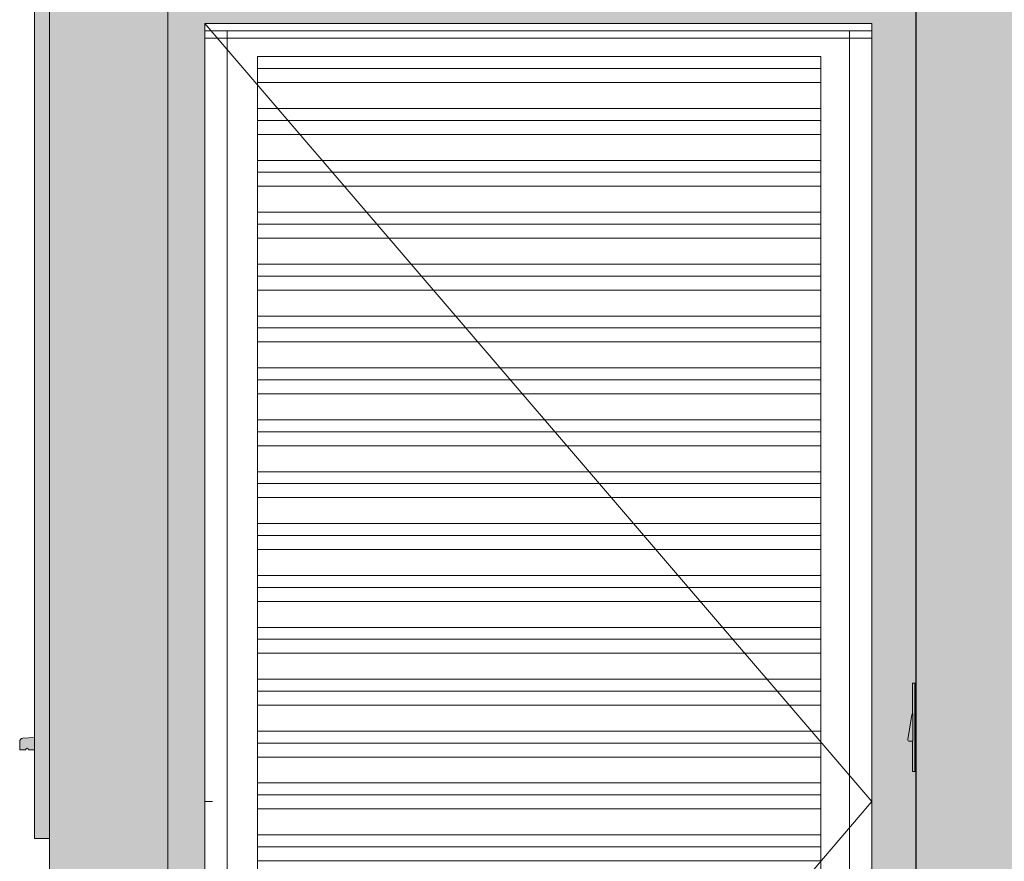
# Model space of a CAD drawing. Header units: metres. Extents: x -2.1 to 42.5, y -15.2 to 5.6.
# Tile 215 of 256: x 16.2 to 17.5, y 1 to 2.1. Entities that reach past the tile are written whole.
import ezdxf

# ---------------------------------------------------------------- set-up
doc = ezdxf.new("R2010")
doc.units = ezdxf.units.M
doc.layers.add('A-DETL', color=7, linetype='Continuous', lineweight=5, true_color=0x00a600)
for name, color, linetype, lineweight in [('A-DOOR', 7, 'Continuous', 5), ('A-GENM', 7, 'Continuous', 5), ('A-WALL', 7, 'Continuous', 5), ('E-ELEC-FIXT', 7, 'Continuous', 5), ('I-WALL', 7, 'Continuous', 5), ('Q-CASE', 7, 'Continuous', 5)]:
    doc.layers.add(name, color=color, linetype=linetype, lineweight=lineweight)

# ---------------------------------------------------------------- blocks, each defined once
blk = doc.blocks.new('PORTA DE GIRO L_FACHADA 020')
at = {"layer": 'A-DOOR'}
for p, q in [((0.6036, 1.05), (-0.2964, 2.1)), ((-0.2964, 0), (-0.2964, 2.09)), ((-0.2664, 2.09), (-0.2964, 2.09)), ((-0.2964, 2.08), (-0.2964, 2.09)), ((0.6036, 2.09), (-0.2964, 2.09)), ((-0.2664, 2.09), (-0.2664, 0)), ((0.5736, 2.09), (0.5736, 0)), ((0.6036, 2.09), (0.5736, 2.09)), ((0.6036, 0), (0.6036, 2.09)), ((0.6036, 2.09), (0.6036, 2.08)), ((-0.2964, 2.08), (0.6036, 2.08)), ((-0.2253, 2.039), (-0.2253, 2.0551)), ((0.5347, 2.0551), (-0.2253, 2.0551)), ((0.5347, 2.0551), (0.5347, 2.039)), ((-0.2253, 2.0201), (-0.2253, 2.039)), ((0.5347, 2.039), (-0.2253, 2.039)), ((0.5347, 2.039), (0.5347, 2.0201)), ((-0.2253, 1.9851), (-0.2253, 2.0201)), ((0.5347, 2.0201), (-0.2253, 2.0201)), ((0.5347, 2.0201), (0.5347, 1.9851)), ((-0.2253, 1.969), (-0.2253, 1.9851)), ((0.5347, 1.9851), (-0.2253, 1.9851)), ((0.5347, 1.9851), (0.5347, 1.969)), ((-0.2253, 1.9501), (-0.2253, 1.969)), ((0.5347, 1.969), (-0.2253, 1.969)), ((0.5347, 1.969), (0.5347, 1.9501)), ((-0.2253, 1.9151), (-0.2253, 1.9501)), ((0.5347, 1.9501), (-0.2253, 1.9501)), ((0.5347, 1.9501), (0.5347, 1.9151)), ((-0.2253, 1.899), (-0.2253, 1.9151)), ((0.5347, 1.9151), (-0.2253, 1.9151)), ((0.5347, 1.9151), (0.5347, 1.899)), ((-0.2253, 1.8801), (-0.2253, 1.899)), ((0.5347, 1.899), (-0.2253, 1.899)), ((0.5347, 1.899), (0.5347, 1.8801)), ((-0.2253, 1.8451), (-0.2253, 1.8801)), ((0.5347, 1.8801), (-0.2253, 1.8801)), ((0.5347, 1.8801), (0.5347, 1.8451)), ((-0.2253, 1.829), (-0.2253, 1.8451)), ((0.5347, 1.8451), (-0.2253, 1.8451)), ((0.5347, 1.8451), (0.5347, 1.829)), ((-0.2253, 1.8101), (-0.2253, 1.829)), ((0.5347, 1.829), (-0.2253, 1.829)), ((0.5347, 1.829), (0.5347, 1.8101)), ((-0.2253, 1.7751), (-0.2253, 1.8101)), ((0.5347, 1.8101), (-0.2253, 1.8101)), ((0.5347, 1.8101), (0.5347, 1.7751)), ((-0.2253, 1.759), (-0.2253, 1.7751)), ((0.5347, 1.7751), (-0.2253, 1.7751)), ((0.5347, 1.7751), (0.5347, 1.759)), ((-0.2253, 1.7401), (-0.2253, 1.759)), ((0.5347, 1.759), (-0.2253, 1.759)), ((0.5347, 1.759), (0.5347, 1.7401)), ((-0.2253, 1.7051), (-0.2253, 1.7401)), ((0.5347, 1.7401), (-0.2253, 1.7401)), ((0.5347, 1.7401), (0.5347, 1.7051)), ((-0.2253, 1.689), (-0.2253, 1.7051)), ((0.5347, 1.7051), (-0.2253, 1.7051)), ((0.5347, 1.7051), (0.5347, 1.689)), ((-0.2253, 1.6701), (-0.2253, 1.689)), ((0.5347, 1.689), (-0.2253, 1.689)), ((0.5347, 1.689), (0.5347, 1.6701)), ((-0.2253, 1.6351), (-0.2253, 1.6701)), ((0.5347, 1.6701), (-0.2253, 1.6701)), ((0.5347, 1.6701), (0.5347, 1.6351)), ((-0.2253, 1.619), (-0.2253, 1.6351)), ((0.5347, 1.6351), (-0.2253, 1.6351)), ((0.5347, 1.6351), (0.5347, 1.619)), ((-0.2253, 1.6001), (-0.2253, 1.619)), ((0.5347, 1.619), (-0.2253, 1.619)), ((0.5347, 1.619), (0.5347, 1.6001)), ((-0.2253, 1.5651), (-0.2253, 1.6001)), ((0.5347, 1.6001), (-0.2253, 1.6001)), ((0.5347, 1.6001), (0.5347, 1.5651)), ((-0.2253, 1.549), (-0.2253, 1.5651)), ((0.5347, 1.5651), (-0.2253, 1.5651)), ((0.5347, 1.5651), (0.5347, 1.549)), ((-0.2253, 1.5301), (-0.2253, 1.549)), ((0.5347, 1.549), (-0.2253, 1.549)), ((0.5347, 1.549), (0.5347, 1.5301)), ((-0.2253, 1.4951), (-0.2253, 1.5301)), ((0.5347, 1.5301), (-0.2253, 1.5301)), ((0.5347, 1.5301), (0.5347, 1.4951)), ((-0.2253, 1.479), (-0.2253, 1.4951)), ((0.5347, 1.4951), (-0.2253, 1.4951)), ((0.5347, 1.4951), (0.5347, 1.479)), ((-0.2253, 1.4601), (-0.2253, 1.479)), ((0.5347, 1.479), (-0.2253, 1.479)), ((0.5347, 1.479), (0.5347, 1.4601)), ((-0.2253, 1.4251), (-0.2253, 1.4601)), ((0.5347, 1.4601), (-0.2253, 1.4601)), ((0.5347, 1.4601), (0.5347, 1.4251)), ((-0.2253, 1.409), (-0.2253, 1.4251)), ((0.5347, 1.4251), (-0.2253, 1.4251)), ((0.5347, 1.4251), (0.5347, 1.409)), ((-0.2253, 1.3901), (-0.2253, 1.409)), ((0.5347, 1.409), (-0.2253, 1.409)), ((0.5347, 1.409), (0.5347, 1.3901)), ((-0.2253, 1.3551), (-0.2253, 1.3901)), ((0.5347, 1.3901), (-0.2253, 1.3901)), ((0.5347, 1.3901), (0.5347, 1.3551)), ((-0.2253, 1.339), (-0.2253, 1.3551)), ((0.5347, 1.3551), (-0.2253, 1.3551)), ((0.5347, 1.3551), (0.5347, 1.339)), ((-0.2253, 1.3201), (-0.2253, 1.339)), ((0.5347, 1.339), (-0.2253, 1.339)), ((0.5347, 1.339), (0.5347, 1.3201)), ((-0.2253, 1.2851), (-0.2253, 1.3201)), ((0.5347, 1.3201), (-0.2253, 1.3201)), ((0.5347, 1.3201), (0.5347, 1.2851)), ((-0.2253, 1.269), (-0.2253, 1.2851)), ((0.5347, 1.2851), (-0.2253, 1.2851)), ((0.5347, 1.2851), (0.5347, 1.269)), ((-0.2253, 1.2501), (-0.2253, 1.269)), ((0.5347, 1.269), (-0.2253, 1.269)), ((0.5347, 1.269), (0.5347, 1.2501)), ((-0.2253, 1.2151), (-0.2253, 1.2501)), ((0.5347, 1.2501), (-0.2253, 1.2501)), ((0.5347, 1.2501), (0.5347, 1.2151)), ((-0.2253, 1.199), (-0.2253, 1.2151)), ((0.5347, 1.2151), (-0.2253, 1.2151)), ((0.5347, 1.2151), (0.5347, 1.199)), ((-0.2253, 1.1801), (-0.2253, 1.199)), ((0.5347, 1.199), (-0.2253, 1.199)), ((0.5347, 1.199), (0.5347, 1.1801)), ((-0.2253, 1.1451), (-0.2253, 1.1801)), ((0.5347, 1.1801), (-0.2253, 1.1801)), ((0.5347, 1.1801), (0.5347, 1.1451)), ((-0.2253, 1.129), (-0.2253, 1.1451)), ((0.5347, 1.1451), (-0.2253, 1.1451)), ((0.5347, 1.1451), (0.5347, 1.129)), ((-0.2253, 1.1101), (-0.2253, 1.129)), ((0.5347, 1.129), (-0.2253, 1.129)), ((0.5347, 1.129), (0.5347, 1.1101)), ((-0.2253, 1.0751), (-0.2253, 1.1101)), ((0.5347, 1.1101), (-0.2253, 1.1101)), ((0.5347, 1.1101), (0.5347, 1.0751)), ((-0.2253, 1.059), (-0.2253, 1.0751)), ((0.5347, 1.0751), (-0.2253, 1.0751)), ((0.5347, 1.0751), (0.5347, 1.059)), ((-0.2964, 0), (0.6036, 1.05)), ((-0.2864, 1.05), (-0.2964, 1.05)), ((-0.2253, 1.0401), (-0.2253, 1.059)), ((0.5347, 1.059), (-0.2253, 1.059)), ((0.5347, 1.059), (0.5347, 1.0401)), ((-0.2253, 1.0051), (-0.2253, 1.0401)), ((0.5347, 1.0401), (-0.2253, 1.0401)), ((0.5347, 1.0401), (0.5347, 1.0051)), ((-0.2253, 0.989), (-0.2253, 1.0051)), ((0.5347, 1.0051), (-0.2253, 1.0051)), ((0.5347, 1.0051), (0.5347, 0.989)), ((-0.2253, 0.9701), (-0.2253, 0.989)), ((0.5347, 0.989), (-0.2253, 0.989)), ((0.5347, 0.989), (0.5347, 0.9701)), ((-0.2253, 0.9351), (-0.2253, 0.9701)), ((0.5347, 0.9701), (-0.2253, 0.9701)), ((0.5347, 0.9701), (0.5347, 0.9351))]:
    blk.add_line(p, q, dxfattribs=at)
blk = doc.blocks.new('Componentes de gabinete 1 - Componentes de gabinete 1-2086930-FACHADA 02')
at = {"layer": 'Q-CASE', "true_color": 0xd2d2d2}
blk.add_hatch(color=254, dxfattribs=at).paths.add_polyline_path([(-0.5464, 1.12), (-0.5383, 1.1205), (-0.5374, 1.1217), (-0.5359, 1.1219), (-0.5347, 1.121), (-0.5343, 1.12), (-0.5264, 1.1205), (-0.5264, 1.1363), (-0.5432, 1.1352), (-0.5451, 1.1339), (-0.5464, 1.1303), (-0.5464, 1.121)])
at = {"layer": 'Q-CASE'}
for p, q in [((-0.5464, 1.1306), (-0.5464, 1.12)), ((-0.5264, 1.1363), (-0.542, 1.1355)), ((-0.5464, 1.12), (-0.5384, 1.12)), ((-0.5344, 1.12), (-0.5264, 1.12))]:
    blk.add_line(p, q, dxfattribs=at)
for centre, radius, start in [((-0.5415, 1.1306), 0.00492, 96), ((-0.5415, 1.1306), 0.00492, 138), ((-0.5364, 1.12), 0.002, 0)]:
    blk.add_arc(centre, radius, start, 180, dxfattribs=at)
blk = doc.blocks.new('Paredes 1 - Paredes 1-2288142-FACHADA 02')
at = {"layer": 'A-WALL', "true_color": 0xc0c0c0}
blk.add_hatch(color=9, dxfattribs=at).paths.add_polyline_path([(-0.5264, 1), (-0.5064, 1), (-0.5064, 2.2), (-0.5264, 2.2), (-0.5264, 1.1303)])
at = {"layer": 'A-WALL'}
for p, q in [((-0.5264, 1), (-0.5264, 2.2)), ((-0.5064, 1), (-0.5264, 1))]:
    blk.add_line(p, q, dxfattribs=at)
blk = doc.blocks.new('1_d_1 Pulsador para Campainha_Conjunto 4x1 - a_Pulsador para Campainha-2970280-FACHADA 02')
at = {"layer": 'A-GENM', "true_color": 0xfbfbfb}
for points in [[(0.6585, 1.0906), (0.6616, 1.0906), (0.6616, 1.21), (0.6585, 1.21), (0.6585, 1.1303)], [(0.6636, 1.0906), (0.6636, 1.21), (0.6616, 1.21), (0.6616, 1.0906), (0.6625, 1.0906)], [(0.6587, 1.1315), (0.6587, 1.132), (0.6585, 1.1678), (0.6575, 1.1669), (0.6522, 1.1338), (0.6542, 1.1315), (0.6587, 1.1315)]]:
    blk.add_hatch(color=7, dxfattribs=at).paths.add_polyline_path(points)
at = {"layer": 'A-GENM'}
for p, q in [((0.6585, 1.21), (0.6585, 1.1688)), ((0.6616, 1.21), (0.6585, 1.21)), ((0.6616, 1.21), (0.6636, 1.21)), ((0.6616, 1.21), (0.6616, 1.0906)), ((0.6575, 1.1669), (0.6522, 1.1338)), ((0.6587, 1.1688), (0.6585, 1.1688)), ((0.6587, 1.1688), (0.6587, 1.1318)), ((0.6542, 1.1315), (0.6587, 1.1315)), ((0.6585, 1.1318), (0.6585, 1.0906)), ((0.6585, 1.0906), (0.6616, 1.0906)), ((0.6636, 1.0906), (0.6616, 1.0906))]:
    blk.add_line(p, q, dxfattribs=at)
for centre, radius, start, end in [((0.6593, 1.1667), 0.00178, 103.956, 173.7362), ((0.6593, 1.1667), 0.00178, 103.956, 159.7802), ((0.6542, 1.1335), 0.002, 171, 270), ((0.6542, 1.1335), 0.002, 171, 270)]:
    blk.add_arc(centre, radius, start, end, dxfattribs=at)

msp = doc.modelspace()

# ---------------------------------------------------------------- hatches: boundary and pattern name
at = {"layer": 'I-WALL', "true_color": 0xc7c7c7}
msp.add_hatch(color=9, dxfattribs=at).paths.add_polyline_path([(16.2484, -0.02), (16.4084, -0.02), (16.4084, 2.65), (16.2484, 2.65), (16.2484, 0.0015)])
at = {"layer": 'I-WALL', "true_color": 0xdbcc9e}
msp.add_hatch(color=9, dxfattribs=at).paths.add_polyline_path([(17.4284, -0.04), (17.5784, -0.04), (17.5784, 2.59), (17.4184, 2.59), (17.4184, -0.04)])
h = msp.add_hatch(color=9, dxfattribs=at)
h.paths.add_polyline_path([(17.3584, -0.02), (17.4184, -0.02), (17.4184, 1.0906), (17.4133, 1.0906), (17.4133, 1.1315), (17.409, 1.1315), (17.4071, 1.1338), (17.4123, 1.1669), (17.4135, 1.1685), (17.4135, 1.21), (17.4184, 1.21), (17.4184, 2.53), (16.4084, 2.53), (16.4084, -0.02), (16.4584, -0.02), (16.4584, 2.1), (17.3584, 2.1), (17.3584, 0.3778)])
h.paths.add_polyline_path([(16.9138, 2.2416), (16.9077, 2.2419), (16.9016, 2.2428), (16.8956, 2.2442), (16.8899, 2.2463), (16.884, 2.2491), (16.8791, 2.2521), (16.8705, 2.259), (16.8696, 2.2599), (16.8655, 2.2644), (16.8598, 2.2727), (16.8587, 2.2746), (16.856, 2.2801), (16.854, 2.2859), (16.8525, 2.2919), (16.8516, 2.2979), (16.8513, 2.3061), (16.8516, 2.4002), (16.8525, 2.4062), (16.854, 2.4122), (16.856, 2.418), (16.8598, 2.4254), (16.8618, 2.4288), (16.8655, 2.4337), (16.8696, 2.4383), (16.8741, 2.4424), (16.881, 2.4472), (16.8843, 2.4492), (16.8899, 2.4518), (16.8956, 2.4539), (16.9016, 2.4554), (16.9077, 2.4563), (16.9138, 2.4566), (16.9199, 2.4563), (16.926, 2.4554), (16.9319, 2.4539), (16.9377, 2.4518), (16.9466, 2.4472), (16.9485, 2.446), (16.9567, 2.4394), (16.958, 2.4383), (16.9621, 2.4337), (16.9657, 2.4288), (16.9689, 2.4235), (16.9715, 2.418), (16.9736, 2.4122), (16.9751, 2.4062), (16.9763, 2.3946), (16.9763, 2.3941), (16.976, 2.2979), (16.9751, 2.2919), (16.9736, 2.2859), (16.9696, 2.276), (16.9689, 2.2746), (16.9657, 2.2693), (16.9621, 2.2644), (16.9571, 2.259), (16.9534, 2.2557), (16.9485, 2.2521), (16.9432, 2.2489), (16.9325, 2.2445), (16.9319, 2.2442), (16.926, 2.2428), (16.9199, 2.2419)])

# ---------------------------------------------------------------- linework, layer by layer
at = {"layer": 'A-DETL', "color": 7, "lineweight": 30}
msp.add_line((17.4184, -0.06), (17.4184, 3.65), dxfattribs=at)
at = {"layer": 'A-DETL', "color": 7, "lineweight": 15}
for p, q in [((16.2484, -0.06), (16.2484, 2.65)), ((16.4084, 2.65), (16.4084, -0.02))]:
    msp.add_line(p, q, dxfattribs=at)
at = {"layer": 'I-WALL'}
for p, q in [((16.2484, -0.02), (16.2484, 4.225)), ((16.4084, 2.65), (16.4084, -0.02)), ((17.4184, -0.04), (17.4184, 2.59)), ((16.4584, 0), (16.4584, 2.1)), ((16.4584, 2.1), (17.3584, 2.1)), ((17.3584, 2.1), (17.3584, 0))]:
    msp.add_line(p, q, dxfattribs=at)

# ---------------------------------------------------------------- block references
at = {"layer": 'A-DOOR'}
msp.add_blockref('PORTA DE GIRO L_FACHADA 020', (16.7548, 0), dxfattribs=at)
at = {"layer": 'A-WALL'}
msp.add_blockref('Paredes 1 - Paredes 1-2288142-FACHADA 02', (16.7548, 0), dxfattribs=at)
at = {"layer": 'E-ELEC-FIXT'}
msp.add_blockref('1_d_1 Pulsador para Campainha_Conjunto 4x1 - a_Pulsador para Campainha-2970280-FACHADA 02', (16.7548, 0), dxfattribs=at)
at = {"layer": 'Q-CASE'}
msp.add_blockref('Componentes de gabinete 1 - Componentes de gabinete 1-2086930-FACHADA 02', (16.7548, 0), dxfattribs=at)

doc.saveas('drawing.dxf')
